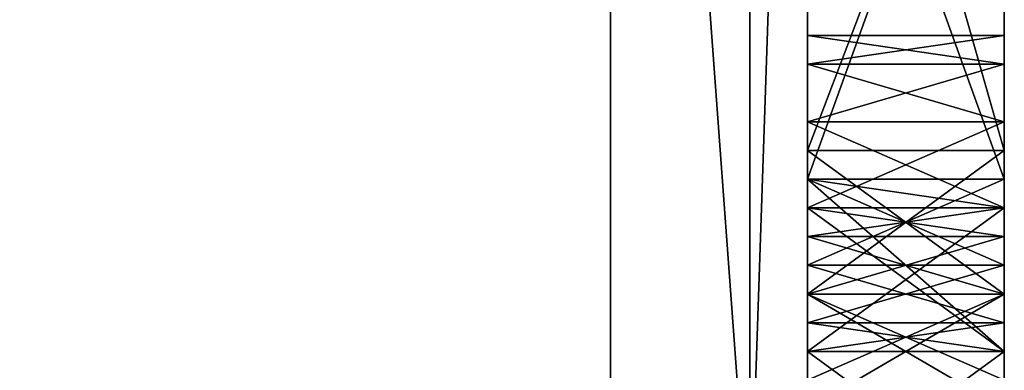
# Model space of a CAD drawing. Header units: millimetres. Extents: x -20 to 172, y -100 to 100.
# Tile 194 of 256: x -4 to 1, y 87.27 to 89.05. Entities that reach past the tile are written whole.
import ezdxf

# ---------------------------------------------------------------- set-up
doc = ezdxf.new("R2010")
doc.units = ezdxf.units.MM
doc.header["$LTSCALE"] = 37.722908
for name, color, linetype in [('105', 7, 'CONTINUOUS'), ('11', 7, 'CONTINUOUS'), ('12', 7, 'CONTINUOUS'), ('14', 7, 'CONTINUOUS'), ('275', 7, 'CONTINUOUS'), ('276', 7, 'CONTINUOUS'), ('277', 7, 'CONTINUOUS'), ('28', 7, 'CONTINUOUS'), ('29', 7, 'CONTINUOUS'), ('386', 7, 'CONTINUOUS'), ('387', 7, 'CONTINUOUS'), ('388', 7, 'CONTINUOUS'), ('389', 7, 'CONTINUOUS'), ('714', 7, 'CONTINUOUS'), ('715', 7, 'CONTINUOUS'), ('716', 7, 'CONTINUOUS'), ('720', 7, 'CONTINUOUS'), ('733', 7, 'CONTINUOUS'), ('734', 7, 'CONTINUOUS'), ('806', 7, 'CONTINUOUS'), ('807', 7, 'CONTINUOUS'), ('808', 7, 'CONTINUOUS'), ('809', 7, 'CONTINUOUS'), ('810', 7, 'CONTINUOUS'), ('811', 7, 'CONTINUOUS'), ('812', 7, 'CONTINUOUS'), ('813', 7, 'CONTINUOUS'), ('822', 7, 'CONTINUOUS'), ('835', 7, 'CONTINUOUS'), ('836', 7, 'CONTINUOUS'), ('837', 7, 'CONTINUOUS'), ('838', 7, 'CONTINUOUS'), ('839', 7, 'CONTINUOUS'), ('840', 7, 'CONTINUOUS'), ('841', 7, 'CONTINUOUS'), ('842', 7, 'CONTINUOUS'), ('843', 7, 'CONTINUOUS'), ('984', 7, 'CONTINUOUS'), ('985', 7, 'CONTINUOUS'), ('986', 7, 'CONTINUOUS'), ('987', 7, 'CONTINUOUS'), ('988', 7, 'CONTINUOUS'), ('989', 7, 'CONTINUOUS'), ('990', 7, 'CONTINUOUS'), ('991', 7, 'CONTINUOUS'), ('993', 7, 'CONTINUOUS')]:
    doc.layers.add(name, color=color, linetype=linetype)

msp = doc.modelspace()

# ---------------------------------------------------------------- linework, layer by layer
at = {"layer": '105', "color": 250, "linetype": 'Continuous', "true_color": 0x323232}
for points in [[(1, 88.3895, 2), (1, 91.8895, 2), (1, 91.0145, 2.7447), (1, 88.3895, 2)], [(1, 91.0145, 5.8723), (1, 88.3895, 5.8723), (1, 91.0145, 4.9787), (1, 91.0145, 5.8723)], [(1, 88.3895, 5.8723), (1, 88.2437, 4.9787), (1, 91.0145, 4.9787), (1, 88.3895, 5.8723)], [(1, 88.2437, 2.7447), (1, 88.3895, 2), (1, 91.0145, 2.7447), (1, 88.2437, 2.7447)], [(1, 88.9728, -4.9787), (1, 88.827, -3.9362), (1, 88.9728, -6.0213), (1, 88.9728, -4.9787)], [(1, 88.9728, -6.0213), (1, 88.827, -3.9362), (1, 88.827, -7.0638), (1, 88.9728, -6.0213)], [(1, 88.827, -3.9362), (1, 88.5353, -3.1915), (1, 88.827, -7.0638), (1, 88.827, -3.9362)], [(1, 88.827, -7.0638), (1, 88.5353, -3.1915), (1, 88.5353, -7.8085), (1, 88.827, -7.0638)], [(1, 88.5353, -3.1915), (1, 88.0978, -2.5957), (1, 88.5353, -7.8085), (1, 88.5353, -3.1915)], [(1, 88.5353, -7.8085), (1, 88.0978, -2.5957), (1, 88.2437, -5.7234), (1, 88.5353, -7.8085)], [(1, 88.0978, -8.4043), (1, 88.5353, -7.8085), (1, 88.0978, -6.9149), (1, 88.0978, -8.4043)], [(1, 88.0978, -6.9149), (1, 88.5353, -7.8085), (1, 88.2437, -6.0213), (1, 88.0978, -6.9149)], [(1, 88.2437, -6.0213), (1, 88.5353, -7.8085), (1, 88.2437, -5.7234), (1, 88.2437, -6.0213)], [(1, 88.3895, 5.8723), (1, 87.6603, 5.7234), (1, 88.2437, 4.9787), (1, 88.3895, 5.8723)], [(1, 87.6603, 2.1489), (1, 88.3895, 2), (1, 87.8062, 2.8936), (1, 87.6603, 2.1489)], [(1, 87.8062, 2.8936), (1, 88.3895, 2), (1, 88.2437, 2.7447), (1, 87.8062, 2.8936)], [(1, 88.2437, -5.7234), (1, 88.0978, -2.5957), (1, 88.0978, -4.0851), (1, 88.2437, -5.7234)], [(1, 87.3687, -6.3191), (1, 88.2437, -5.7234), (1, 87.6603, -5.2766), (1, 87.3687, -6.3191)], [(1, 87.6603, -5.2766), (1, 88.2437, -5.7234), (1, 87.952, -4.9787), (1, 87.6603, -5.2766)], [(1, 87.952, -4.9787), (1, 88.2437, -5.7234), (1, 88.0978, -4.5319), (1, 87.952, -4.9787)], [(1, 88.0978, -4.5319), (1, 88.2437, -5.7234), (1, 88.0978, -4.0851), (1, 88.0978, -4.5319)], [(1, 88.2437, 4.9787), (1, 87.6603, 5.7234), (1, 87.8062, 4.8298), (1, 88.2437, 4.9787)], [(1, 88.0978, -2.5957), (1, 87.3687, -2.1489), (1, 87.952, -3.6383), (1, 88.0978, -2.5957)], [(1, 88.0978, -4.0851), (1, 88.0978, -2.5957), (1, 87.952, -3.6383), (1, 88.0978, -4.0851)], [(1, 87.3687, -8.8511), (1, 88.0978, -8.4043), (1, 87.6603, -7.8085), (1, 87.3687, -8.8511)], [(1, 87.6603, -7.8085), (1, 88.0978, -8.4043), (1, 87.952, -7.3617), (1, 87.6603, -7.8085)], [(1, 87.952, -7.3617), (1, 88.0978, -8.4043), (1, 88.0978, -6.9149), (1, 87.952, -7.3617)], [(1, 87.952, -3.6383), (1, 87.3687, -2.1489), (1, 87.6603, -3.1915), (1, 87.952, -3.6383)], [(1, 87.8062, 4.8298), (1, 87.6603, 5.7234), (1, 87.5145, 4.5319), (1, 87.8062, 4.8298)], [(1, 87.5145, 3.1915), (1, 87.6603, 2.1489), (1, 87.8062, 2.8936), (1, 87.5145, 3.1915)], [(1, 87.6603, -3.1915), (1, 87.3687, -2.1489), (1, 87.2228, -2.8936), (1, 87.6603, -3.1915)], [(1, 87.2228, -8.1064), (1, 87.3687, -8.8511), (1, 87.6603, -7.8085), (1, 87.2228, -8.1064)], [(1, 87.2228, -5.5745), (1, 87.3687, -6.3191), (1, 87.6603, -5.2766), (1, 87.2228, -5.5745)], [(1, 87.6603, 5.7234), (1, 87.077, 5.2766), (1, 87.5145, 4.5319), (1, 87.6603, 5.7234)], [(1, 87.077, 2.5957), (1, 87.6603, 2.1489), (1, 87.3687, 3.6383), (1, 87.077, 2.5957)], [(1, 87.3687, 3.6383), (1, 87.6603, 2.1489), (1, 87.5145, 3.1915), (1, 87.3687, 3.6383)], [(1, 87.5145, 4.5319), (1, 87.077, 5.2766), (1, 87.3687, 4.0851), (1, 87.5145, 4.5319)], [(1, 87.3687, -2.1489), (1, 86.6395, -2), (1, 87.2228, -2.8936), (1, 87.3687, -2.1489)], [(1, 86.6395, -9), (1, 87.3687, -8.8511), (1, 86.7853, -8.2553), (1, 86.6395, -9)], [(1, 86.7853, -8.2553), (1, 87.3687, -8.8511), (1, 87.2228, -8.1064), (1, 86.7853, -8.2553)], [(1, 86.6395, -6.4681), (1, 87.3687, -6.3191), (1, 86.7853, -5.7234), (1, 86.6395, -6.4681)], [(1, 86.7853, -5.7234), (1, 87.3687, -6.3191), (1, 87.2228, -5.5745), (1, 86.7853, -5.7234)], [(1, 87.077, 5.2766), (1, 87.077, 2.5957), (1, 87.3687, 3.6383), (1, 87.077, 5.2766)], [(1, 87.3687, 4.0851), (1, 87.077, 5.2766), (1, 87.3687, 3.6383), (1, 87.3687, 4.0851)]]:
    msp.add_3dface(points, dxfattribs=at)
at = {"layer": '11', "color": 250, "linetype": 'Continuous', "true_color": 0x323232}
for points in [[(0, 94.9916, -27.8853), (0, 99), (0, 82.9712, -24.8451), (0, 94.9916, -27.8853)], [(0, 46.25), (0, 99), (0, 91.8895, 2), (0, 46.25)], [(0, 99), (0, 46.25), (0, 63.5978, -2), (0, 99)], [(0, 82.9712, -24.8451), (0, 99), (0, 78.0079, -20.634), (0, 82.9712, -24.8451)], [(0, 78.0079, -20.634), (0, 99), (0, 88.0978, -8.4043), (0, 78.0079, -20.634)], [(0, 88.0978, -8.4043), (0, 99), (0, 88.5353, -7.8085), (0, 88.0978, -8.4043)], [(0, 88.5353, -7.8085), (0, 99), (0, 88.827, -7.0638), (0, 88.5353, -7.8085)], [(0, 88.827, -7.0638), (0, 99), (0, 88.9728, -6.0213), (0, 88.827, -7.0638)], [(0, 88.9728, -6.0213), (0, 99), (0, 88.9728, -4.9787), (0, 88.9728, -6.0213)], [(0, 88.9728, -4.9787), (0, 99), (0, 88.827, -3.9362), (0, 88.9728, -4.9787)], [(0, 88.827, -3.9362), (0, 99), (0, 88.5353, -3.1915), (0, 88.827, -3.9362)], [(0, 88.5353, -3.1915), (0, 99), (0, 88.0978, -2.5957), (0, 88.5353, -3.1915)], [(0, 88.0978, -2.5957), (0, 99), (0, 87.3687, -2.1489), (0, 88.0978, -2.5957)], [(0, 87.3687, -2.1489), (0, 99), (0, 86.6395, -2), (0, 87.3687, -2.1489)], [(0, 86.6395, -2), (0, 99), (0, 85.9103, -2), (0, 86.6395, -2)], [(0, 85.9103, -2), (0, 99), (0, 80.3687, -2), (0, 85.9103, -2)], [(0, 80.3687, -2), (0, 99), (0, 79.4937, -2), (0, 80.3687, -2)], [(0, 79.4937, -2), (0, 99), (0, 70.452, -2), (0, 79.4937, -2)], [(0, 70.452, -2), (0, 99), (0, 69.577, -2), (0, 70.452, -2)], [(0, 69.577, -2), (0, 99), (0, 63.5978, -2), (0, 69.577, -2)], [(0, 83.2874, -53.5182), (0, 94.9916, -27.8853), (0, 65.2306, -52.5027), (0, 83.2874, -53.5182)], [(0, 82.039, -37.1982), (0, 94.9916, -27.8853), (0, 84.5127, -31.1724), (0, 82.039, -37.1982)], [(0, 94.9916, -27.8853), (0, 82.039, -37.1982), (0, 64.6119, -51.884), (0, 94.9916, -27.8853)], [(0, 84.5127, -31.1724), (0, 94.9916, -27.8853), (0, 82.9712, -24.8451), (0, 84.5127, -31.1724)], [(0, 65.2306, -52.5027), (0, 94.9916, -27.8853), (0, 64.6119, -51.884), (0, 65.2306, -52.5027)], [(0, 94.9916, 27.8853), (0, 83.2874, 53.5182), (0, 84.3134, 31.7073), (0, 94.9916, 27.8853)], [(0, 70.9556, 18.2359), (0, 94.9916, 27.8853), (0, 77.8756, 21.128), (0, 70.9556, 18.2359)], [(0, 94.9916, 27.8853), (0, 70.9556, 18.2359), (0, 68.2645, 9.8936), (0, 94.9916, 27.8853)], [(0, 77.8756, 21.128), (0, 94.9916, 27.8853), (0, 82.8121, 25.3704), (0, 77.8756, 21.128)], [(0, 82.8121, 25.3704), (0, 94.9916, 27.8853), (0, 84.3134, 31.7073), (0, 82.8121, 25.3704)], [(0, 91.0145, 9), (0, 94.9916, 27.8853), (0, 85.327, 9), (0, 91.0145, 9)], [(0, 84.452, 9), (0, 94.9916, 27.8853), (0, 80.8062, 9), (0, 84.452, 9)], [(0, 94.9916, 27.8853), (0, 84.452, 9), (0, 85.327, 9), (0, 94.9916, 27.8853)], [(0, 80.8062, 9), (0, 94.9916, 27.8853), (0, 79.4937, 9), (0, 80.8062, 9)], [(0, 79.4937, 9), (0, 94.9916, 27.8853), (0, 77.452, 9), (0, 79.4937, 9)], [(0, 77.452, 9), (0, 94.9916, 27.8853), (0, 76.577, 9), (0, 77.452, 9)], [(0, 76.577, 9), (0, 94.9916, 27.8853), (0, 72.7853, 9), (0, 76.577, 9)], [(0, 72.7853, 9), (0, 94.9916, 27.8853), (0, 68.9937, 9.8936), (0, 72.7853, 9)], [(0, 68.9937, 9.8936), (0, 94.9916, 27.8853), (0, 68.2645, 9.8936), (0, 68.9937, 9.8936)], [(0, 88.3895, 2), (0, 46.25), (0, 91.8895, 2), (0, 88.3895, 2)], [(0, 91.0145, 5.8723), (0, 91.0145, 9), (0, 88.3895, 5.8723), (0, 91.0145, 5.8723)], [(0, 88.3895, 5.8723), (0, 91.0145, 9), (0, 87.6603, 5.7234), (0, 88.3895, 5.8723)], [(0, 87.6603, 5.7234), (0, 91.0145, 9), (0, 87.077, 5.2766), (0, 87.6603, 5.7234)], [(0, 87.077, 5.2766), (0, 91.0145, 9), (0, 85.327, 9), (0, 87.077, 5.2766)], [(0, 88.2437, 4.9787), (0, 87.8062, 4.8298), (0, 91.0145, 4.9787), (0, 88.2437, 4.9787)], [(0, 91.0145, 4.9787), (0, 87.8062, 4.8298), (0, 87.5145, 4.5319), (0, 91.0145, 4.9787)], [(0, 91.0145, 2.7447), (0, 91.0145, 4.9787), (0, 88.2437, 2.7447), (0, 91.0145, 2.7447)], [(0, 88.2437, 2.7447), (0, 91.0145, 4.9787), (0, 87.8062, 2.8936), (0, 88.2437, 2.7447)], [(0, 87.8062, 2.8936), (0, 91.0145, 4.9787), (0, 87.5145, 3.1915), (0, 87.8062, 2.8936)], [(0, 87.5145, 3.1915), (0, 91.0145, 4.9787), (0, 87.3687, 3.6383), (0, 87.5145, 3.1915)], [(0, 87.3687, 3.6383), (0, 91.0145, 4.9787), (0, 87.3687, 4.0851), (0, 87.3687, 3.6383)], [(0, 87.3687, 4.0851), (0, 91.0145, 4.9787), (0, 87.5145, 4.5319), (0, 87.3687, 4.0851)], [(0, 46.25), (0, 88.3895, 2), (0, 85.327, 2), (0, 46.25)], [(0, 88.3895, 2), (0, 87.6603, 2.1489), (0, 85.327, 2), (0, 88.3895, 2)], [(0, 88.2437, -5.7234), (0, 87.3687, -6.3191), (0, 88.2437, -6.0213), (0, 88.2437, -5.7234)], [(0, 88.2437, -6.0213), (0, 87.3687, -6.3191), (0, 88.0978, -6.9149), (0, 88.2437, -6.0213)], [(0, 87.3687, -8.8511), (0, 78.0079, -20.634), (0, 88.0978, -8.4043), (0, 87.3687, -8.8511)], [(0, 87.3687, -6.3191), (0, 86.6395, -6.4681), (0, 88.0978, -6.9149), (0, 87.3687, -6.3191)], [(0, 88.0978, -6.9149), (0, 86.6395, -6.4681), (0, 84.0145, -7.3617), (0, 88.0978, -6.9149)], [(0, 87.952, -7.3617), (0, 88.0978, -6.9149), (0, 84.7437, -7.3617), (0, 87.952, -7.3617)], [(0, 84.7437, -7.3617), (0, 88.0978, -6.9149), (0, 84.0145, -7.3617), (0, 84.7437, -7.3617)], [(0, 84.452, -4.5319), (0, 84.5978, -4.9787), (0, 88.0978, -4.5319), (0, 84.452, -4.5319)], [(0, 88.0978, -4.5319), (0, 84.5978, -4.9787), (0, 87.952, -4.9787), (0, 88.0978, -4.5319)], [(0, 84.452, -4.0851), (0, 84.452, -4.5319), (0, 88.0978, -4.0851), (0, 84.452, -4.0851)], [(0, 88.0978, -4.0851), (0, 84.452, -4.5319), (0, 88.0978, -4.5319), (0, 88.0978, -4.0851)], [(0, 87.952, -3.6383), (0, 84.452, -4.0851), (0, 88.0978, -4.0851), (0, 87.952, -3.6383)], [(0, 87.6603, -7.8085), (0, 87.952, -7.3617), (0, 85.0353, -7.8085), (0, 87.6603, -7.8085)], [(0, 85.0353, -7.8085), (0, 87.952, -7.3617), (0, 84.7437, -7.3617), (0, 85.0353, -7.8085)], [(0, 84.8895, -5.2766), (0, 87.6603, -5.2766), (0, 87.952, -4.9787), (0, 84.8895, -5.2766)], [(0, 84.5978, -4.9787), (0, 84.8895, -5.2766), (0, 87.952, -4.9787), (0, 84.5978, -4.9787)], [(0, 84.5978, -3.6383), (0, 84.452, -4.0851), (0, 87.952, -3.6383), (0, 84.5978, -3.6383)], [(0, 87.6603, -3.1915), (0, 84.5978, -3.6383), (0, 87.952, -3.6383), (0, 87.6603, -3.1915)], [(0, 87.2228, -8.1064), (0, 87.6603, -7.8085), (0, 85.4728, -8.1064), (0, 87.2228, -8.1064)], [(0, 85.4728, -8.1064), (0, 87.6603, -7.8085), (0, 85.0353, -7.8085), (0, 85.4728, -8.1064)], [(0, 87.6603, 2.1489), (0, 87.077, 2.5957), (0, 85.327, 2), (0, 87.6603, 2.1489)], [(0, 87.2228, -5.5745), (0, 87.6603, -5.2766), (0, 85.327, -5.5745), (0, 87.2228, -5.5745)], [(0, 85.327, -5.5745), (0, 87.6603, -5.2766), (0, 84.8895, -5.2766), (0, 85.327, -5.5745)], [(0, 84.8895, -3.1915), (0, 84.5978, -3.6383), (0, 87.6603, -3.1915), (0, 84.8895, -3.1915)], [(0, 87.2228, -2.8936), (0, 84.8895, -3.1915), (0, 87.6603, -3.1915), (0, 87.2228, -2.8936)], [(0, 64.5793, -17.2951), (0, 71.0698, -17.7859), (0, 87.3687, -8.8511), (0, 64.5793, -17.2951)], [(0, 71.0698, -17.7859), (0, 78.0079, -20.634), (0, 87.3687, -8.8511), (0, 71.0698, -17.7859)], [(0, 86.6395, -9), (0, 64.5793, -17.2951), (0, 87.3687, -8.8511), (0, 86.6395, -9)]]:
    msp.add_3dface(points, dxfattribs=at)
at = {"layer": '12', "color": 250, "linetype": 'Continuous', "true_color": 0x323232}
for points in [[(-18, 84.1254, -54.0641), (-18, 95.9493, -28.1733), (-1, 84.1254, -54.0641), (-18, 84.1254, -54.0641)], [(-1, 84.1254, -54.0641), (-18, 95.9493, -28.1733), (-1, 95.9493, -28.1733), (-1, 84.1254, -54.0641)]]:
    msp.add_3dface(points, dxfattribs=at)
at = {"layer": '14', "color": 250, "linetype": 'Continuous', "true_color": 0x323232}
for points in [[(-18, 95.9493, 28.1733), (-18, 84.1254, 54.0641), (-1, 95.9493, 28.1733), (-18, 95.9493, 28.1733)], [(-1, 95.9493, 28.1733), (-18, 84.1254, 54.0641), (-1, 84.1254, 54.0641), (-1, 95.9493, 28.1733)]]:
    msp.add_3dface(points, dxfattribs=at)
at = {"layer": '275', "color": 250, "linetype": 'Continuous', "true_color": 0x323232}
for points in [[(0, 86.6395, -6.4681), (0, 87.3687, -6.3191), (1, 87.3687, -6.3191), (0, 86.6395, -6.4681)], [(0, 86.6395, -6.4681), (1, 87.3687, -6.3191), (1, 86.6395, -6.4681), (0, 86.6395, -6.4681)]]:
    msp.add_3dface(points, dxfattribs=at)
at = {"layer": '276', "color": 250, "linetype": 'Continuous', "true_color": 0x323232}
for points in [[(0, 87.3687, -6.3191), (0, 88.2437, -5.7234), (1, 87.3687, -6.3191), (0, 87.3687, -6.3191)], [(0, 88.2437, -5.7234), (1, 88.2437, -5.7234), (1, 87.3687, -6.3191), (0, 88.2437, -5.7234)]]:
    msp.add_3dface(points, dxfattribs=at)
at = {"layer": '277', "color": 250, "linetype": 'Continuous', "true_color": 0x323232}
for points in [[(0, 88.2437, -5.7234), (0, 88.2437, -6.0213), (1, 88.2437, -6.0213), (0, 88.2437, -5.7234)], [(0, 88.2437, -5.7234), (1, 88.2437, -6.0213), (1, 88.2437, -5.7234), (0, 88.2437, -5.7234)]]:
    msp.add_3dface(points, dxfattribs=at)
at = {"layer": '28', "color": 250, "linetype": 'Continuous', "true_color": 0x323232}
for points in [[(-0.2929, 96.3097, 25.8061), (-1, 95.9493, 28.1733), (-0.2929, 86.3489, 49.8536), (-0.2929, 96.3097, 25.8061)], [(0, 94.9916, 27.8853), (-0.2929, 96.3097, 25.8061), (-0.2929, 86.3489, 49.8536), (0, 94.9916, 27.8853)], [(-1, 95.9493, 28.1733), (-1, 84.1254, 54.0641), (-0.2929, 86.3489, 49.8536), (-1, 95.9493, 28.1733)], [(0, 83.2874, 53.5182), (0, 94.9916, 27.8853), (-0.2929, 86.3489, 49.8536), (0, 83.2874, 53.5182)]]:
    msp.add_3dface(points, dxfattribs=at)
at = {"layer": '29', "color": 250, "linetype": 'Continuous', "true_color": 0x323232}
for points in [[(-0.2929, 86.3489, -49.8536), (-1, 95.9493, -28.1733), (-0.2929, 96.3097, -25.8061), (-0.2929, 86.3489, -49.8536)], [(0, 94.9916, -27.8853), (-0.2929, 86.3489, -49.8536), (-0.2929, 96.3097, -25.8061), (0, 94.9916, -27.8853)], [(-1, 84.1254, -54.0641), (-1, 95.9493, -28.1733), (-0.2929, 86.3489, -49.8536), (-1, 84.1254, -54.0641)], [(0, 94.9916, -27.8853), (0, 83.2874, -53.5182), (-0.2929, 86.3489, -49.8536), (0, 94.9916, -27.8853)]]:
    msp.add_3dface(points, dxfattribs=at)
at = {"layer": '386', "color": 250, "linetype": 'Continuous', "true_color": 0x323232}
for points in [[(0, 87.6603, -7.8085), (0, 87.2228, -8.1064), (1, 87.2228, -8.1064), (0, 87.6603, -7.8085)], [(0, 87.6603, -7.8085), (1, 87.2228, -8.1064), (1, 87.6603, -7.8085), (0, 87.6603, -7.8085)]]:
    msp.add_3dface(points, dxfattribs=at)
at = {"layer": '387', "color": 250, "linetype": 'Continuous', "true_color": 0x323232}
for points in [[(0, 87.952, -7.3617), (0, 87.6603, -7.8085), (1, 87.6603, -7.8085), (0, 87.952, -7.3617)], [(0, 87.952, -7.3617), (1, 87.6603, -7.8085), (1, 87.952, -7.3617), (0, 87.952, -7.3617)]]:
    msp.add_3dface(points, dxfattribs=at)
at = {"layer": '388', "color": 250, "linetype": 'Continuous', "true_color": 0x323232}
for points in [[(0, 88.0978, -6.9149), (0, 87.952, -7.3617), (1, 87.952, -7.3617), (0, 88.0978, -6.9149)], [(0, 88.0978, -6.9149), (1, 87.952, -7.3617), (1, 88.0978, -6.9149), (0, 88.0978, -6.9149)]]:
    msp.add_3dface(points, dxfattribs=at)
at = {"layer": '389', "color": 250, "linetype": 'Continuous', "true_color": 0x323232}
for points in [[(0, 88.2437, -6.0213), (0, 88.0978, -6.9149), (1, 88.0978, -6.9149), (0, 88.2437, -6.0213)], [(0, 88.2437, -6.0213), (1, 88.0978, -6.9149), (1, 88.2437, -6.0213), (0, 88.2437, -6.0213)]]:
    msp.add_3dface(points, dxfattribs=at)
at = {"layer": '714', "color": 250, "linetype": 'Continuous', "true_color": 0x323232}
for points in [[(0, 87.6603, 5.7234), (0, 87.077, 5.2766), (1, 87.077, 5.2766), (0, 87.6603, 5.7234)], [(0, 87.6603, 5.7234), (1, 87.077, 5.2766), (1, 87.6603, 5.7234), (0, 87.6603, 5.7234)]]:
    msp.add_3dface(points, dxfattribs=at)
at = {"layer": '715', "color": 250, "linetype": 'Continuous', "true_color": 0x323232}
for points in [[(0, 88.3895, 5.8723), (0, 87.6603, 5.7234), (1, 87.6603, 5.7234), (0, 88.3895, 5.8723)], [(0, 88.3895, 5.8723), (1, 87.6603, 5.7234), (1, 88.3895, 5.8723), (0, 88.3895, 5.8723)]]:
    msp.add_3dface(points, dxfattribs=at)
at = {"layer": '716', "color": 250, "linetype": 'Continuous', "true_color": 0x323232}
for points in [[(0, 91.0145, 5.8723), (0, 88.3895, 5.8723), (1, 91.0145, 5.8723), (0, 91.0145, 5.8723)], [(0, 88.3895, 5.8723), (1, 88.3895, 5.8723), (1, 91.0145, 5.8723), (0, 88.3895, 5.8723)]]:
    msp.add_3dface(points, dxfattribs=at)
at = {"layer": '720', "color": 250, "linetype": 'Continuous', "true_color": 0x323232}
for points in [[(0, 88.3895, 2), (0, 91.8895, 2), (1, 88.3895, 2), (0, 88.3895, 2)], [(0, 91.8895, 2), (1, 91.8895, 2), (1, 88.3895, 2), (0, 91.8895, 2)]]:
    msp.add_3dface(points, dxfattribs=at)
at = {"layer": '733', "color": 250, "linetype": 'Continuous', "true_color": 0x323232}
for points in [[(0, 87.077, 2.5957), (0, 87.6603, 2.1489), (1, 87.6603, 2.1489), (0, 87.077, 2.5957)], [(0, 87.077, 2.5957), (1, 87.6603, 2.1489), (1, 87.077, 2.5957), (0, 87.077, 2.5957)]]:
    msp.add_3dface(points, dxfattribs=at)
at = {"layer": '734', "color": 250, "linetype": 'Continuous', "true_color": 0x323232}
for points in [[(0, 87.6603, 2.1489), (0, 88.3895, 2), (1, 88.3895, 2), (0, 87.6603, 2.1489)], [(0, 87.6603, 2.1489), (1, 88.3895, 2), (1, 87.6603, 2.1489), (0, 87.6603, 2.1489)]]:
    msp.add_3dface(points, dxfattribs=at)
at = {"layer": '806', "color": 250, "linetype": 'Continuous', "true_color": 0x323232}
for points in [[(0, 88.827, -3.9362), (0, 88.5353, -3.1915), (1, 88.5353, -3.1915), (0, 88.827, -3.9362)], [(0, 88.827, -3.9362), (1, 88.5353, -3.1915), (1, 88.827, -3.9362), (0, 88.827, -3.9362)]]:
    msp.add_3dface(points, dxfattribs=at)
at = {"layer": '807', "color": 250, "linetype": 'Continuous', "true_color": 0x323232}
for points in [[(0, 88.9728, -4.9787), (0, 88.827, -3.9362), (1, 88.9728, -4.9787), (0, 88.9728, -4.9787)], [(0, 88.827, -3.9362), (1, 88.827, -3.9362), (1, 88.9728, -4.9787), (0, 88.827, -3.9362)]]:
    msp.add_3dface(points, dxfattribs=at)
at = {"layer": '808', "color": 250, "linetype": 'Continuous', "true_color": 0x323232}
for points in [[(0, 88.9728, -6.0213), (0, 88.9728, -4.9787), (1, 88.9728, -6.0213), (0, 88.9728, -6.0213)], [(0, 88.9728, -4.9787), (1, 88.9728, -4.9787), (1, 88.9728, -6.0213), (0, 88.9728, -4.9787)]]:
    msp.add_3dface(points, dxfattribs=at)
at = {"layer": '809', "color": 250, "linetype": 'Continuous', "true_color": 0x323232}
for points in [[(0, 88.827, -7.0638), (0, 88.9728, -6.0213), (1, 88.827, -7.0638), (0, 88.827, -7.0638)], [(0, 88.9728, -6.0213), (1, 88.9728, -6.0213), (1, 88.827, -7.0638), (0, 88.9728, -6.0213)]]:
    msp.add_3dface(points, dxfattribs=at)
at = {"layer": '810', "color": 250, "linetype": 'Continuous', "true_color": 0x323232}
for points in [[(0, 88.5353, -7.8085), (0, 88.827, -7.0638), (1, 88.827, -7.0638), (0, 88.5353, -7.8085)], [(0, 88.5353, -7.8085), (1, 88.827, -7.0638), (1, 88.5353, -7.8085), (0, 88.5353, -7.8085)]]:
    msp.add_3dface(points, dxfattribs=at)
at = {"layer": '811', "color": 250, "linetype": 'Continuous', "true_color": 0x323232}
for points in [[(0, 88.0978, -8.4043), (0, 88.5353, -7.8085), (1, 88.5353, -7.8085), (0, 88.0978, -8.4043)], [(0, 88.0978, -8.4043), (1, 88.5353, -7.8085), (1, 88.0978, -8.4043), (0, 88.0978, -8.4043)]]:
    msp.add_3dface(points, dxfattribs=at)
at = {"layer": '812', "color": 250, "linetype": 'Continuous', "true_color": 0x323232}
for points in [[(0, 87.3687, -8.8511), (0, 88.0978, -8.4043), (1, 88.0978, -8.4043), (0, 87.3687, -8.8511)], [(0, 87.3687, -8.8511), (1, 88.0978, -8.4043), (1, 87.3687, -8.8511), (0, 87.3687, -8.8511)]]:
    msp.add_3dface(points, dxfattribs=at)
at = {"layer": '813', "color": 250, "linetype": 'Continuous', "true_color": 0x323232}
for points in [[(0, 86.6395, -9), (0, 87.3687, -8.8511), (1, 87.3687, -8.8511), (0, 86.6395, -9)], [(0, 86.6395, -9), (1, 87.3687, -8.8511), (1, 86.6395, -9), (0, 86.6395, -9)]]:
    msp.add_3dface(points, dxfattribs=at)
at = {"layer": '822', "color": 250, "linetype": 'Continuous', "true_color": 0x323232}
for points in [[(0, 87.6603, -5.2766), (0, 87.2228, -5.5745), (1, 87.2228, -5.5745), (0, 87.6603, -5.2766)], [(0, 87.6603, -5.2766), (1, 87.2228, -5.5745), (1, 87.6603, -5.2766), (0, 87.6603, -5.2766)]]:
    msp.add_3dface(points, dxfattribs=at)
at = {"layer": '835', "color": 250, "linetype": 'Continuous', "true_color": 0x323232}
for points in [[(0, 87.3687, -2.1489), (0, 86.6395, -2), (1, 86.6395, -2), (0, 87.3687, -2.1489)], [(0, 87.3687, -2.1489), (1, 86.6395, -2), (1, 87.3687, -2.1489), (0, 87.3687, -2.1489)]]:
    msp.add_3dface(points, dxfattribs=at)
at = {"layer": '836', "color": 250, "linetype": 'Continuous', "true_color": 0x323232}
for points in [[(0, 88.0978, -2.5957), (0, 87.3687, -2.1489), (1, 87.3687, -2.1489), (0, 88.0978, -2.5957)], [(0, 88.0978, -2.5957), (1, 87.3687, -2.1489), (1, 88.0978, -2.5957), (0, 88.0978, -2.5957)]]:
    msp.add_3dface(points, dxfattribs=at)
at = {"layer": '837', "color": 250, "linetype": 'Continuous', "true_color": 0x323232}
for points in [[(0, 88.5353, -3.1915), (0, 88.0978, -2.5957), (1, 88.0978, -2.5957), (0, 88.5353, -3.1915)], [(0, 88.5353, -3.1915), (1, 88.0978, -2.5957), (1, 88.5353, -3.1915), (0, 88.5353, -3.1915)]]:
    msp.add_3dface(points, dxfattribs=at)
at = {"layer": '838', "color": 250, "linetype": 'Continuous', "true_color": 0x323232}
for points in [[(0, 87.952, -4.9787), (0, 87.6603, -5.2766), (1, 87.6603, -5.2766), (0, 87.952, -4.9787)], [(0, 87.952, -4.9787), (1, 87.6603, -5.2766), (1, 87.952, -4.9787), (0, 87.952, -4.9787)]]:
    msp.add_3dface(points, dxfattribs=at)
at = {"layer": '839', "color": 250, "linetype": 'Continuous', "true_color": 0x323232}
for points in [[(0, 88.0978, -4.5319), (0, 87.952, -4.9787), (1, 87.952, -4.9787), (0, 88.0978, -4.5319)], [(0, 88.0978, -4.5319), (1, 87.952, -4.9787), (1, 88.0978, -4.5319), (0, 88.0978, -4.5319)]]:
    msp.add_3dface(points, dxfattribs=at)
at = {"layer": '840', "color": 250, "linetype": 'Continuous', "true_color": 0x323232}
for points in [[(0, 88.0978, -4.0851), (0, 88.0978, -4.5319), (1, 88.0978, -4.5319), (0, 88.0978, -4.0851)], [(0, 88.0978, -4.0851), (1, 88.0978, -4.5319), (1, 88.0978, -4.0851), (0, 88.0978, -4.0851)]]:
    msp.add_3dface(points, dxfattribs=at)
at = {"layer": '841', "color": 250, "linetype": 'Continuous', "true_color": 0x323232}
for points in [[(0, 87.952, -3.6383), (0, 88.0978, -4.0851), (1, 88.0978, -4.0851), (0, 87.952, -3.6383)], [(0, 87.952, -3.6383), (1, 88.0978, -4.0851), (1, 87.952, -3.6383), (0, 87.952, -3.6383)]]:
    msp.add_3dface(points, dxfattribs=at)
at = {"layer": '842', "color": 250, "linetype": 'Continuous', "true_color": 0x323232}
for points in [[(0, 87.6603, -3.1915), (0, 87.952, -3.6383), (1, 87.952, -3.6383), (0, 87.6603, -3.1915)], [(0, 87.6603, -3.1915), (1, 87.952, -3.6383), (1, 87.6603, -3.1915), (0, 87.6603, -3.1915)]]:
    msp.add_3dface(points, dxfattribs=at)
at = {"layer": '843', "color": 250, "linetype": 'Continuous', "true_color": 0x323232}
for points in [[(0, 87.2228, -2.8936), (0, 87.6603, -3.1915), (1, 87.6603, -3.1915), (0, 87.2228, -2.8936)], [(0, 87.2228, -2.8936), (1, 87.6603, -3.1915), (1, 87.2228, -2.8936), (0, 87.2228, -2.8936)]]:
    msp.add_3dface(points, dxfattribs=at)
at = {"layer": '984', "color": 250, "linetype": 'Continuous', "true_color": 0x323232}
for points in [[(0, 87.8062, 4.8298), (0, 88.2437, 4.9787), (1, 88.2437, 4.9787), (0, 87.8062, 4.8298)], [(0, 87.8062, 4.8298), (1, 88.2437, 4.9787), (1, 87.8062, 4.8298), (0, 87.8062, 4.8298)]]:
    msp.add_3dface(points, dxfattribs=at)
at = {"layer": '985', "color": 250, "linetype": 'Continuous', "true_color": 0x323232}
for points in [[(0, 87.5145, 4.5319), (0, 87.8062, 4.8298), (1, 87.8062, 4.8298), (0, 87.5145, 4.5319)], [(0, 87.5145, 4.5319), (1, 87.8062, 4.8298), (1, 87.5145, 4.5319), (0, 87.5145, 4.5319)]]:
    msp.add_3dface(points, dxfattribs=at)
at = {"layer": '986', "color": 250, "linetype": 'Continuous', "true_color": 0x323232}
for points in [[(0, 87.3687, 4.0851), (0, 87.5145, 4.5319), (1, 87.5145, 4.5319), (0, 87.3687, 4.0851)], [(0, 87.3687, 4.0851), (1, 87.5145, 4.5319), (1, 87.3687, 4.0851), (0, 87.3687, 4.0851)]]:
    msp.add_3dface(points, dxfattribs=at)
at = {"layer": '987', "color": 250, "linetype": 'Continuous', "true_color": 0x323232}
for points in [[(0, 87.3687, 3.6383), (0, 87.3687, 4.0851), (1, 87.3687, 4.0851), (0, 87.3687, 3.6383)], [(0, 87.3687, 3.6383), (1, 87.3687, 4.0851), (1, 87.3687, 3.6383), (0, 87.3687, 3.6383)]]:
    msp.add_3dface(points, dxfattribs=at)
at = {"layer": '988', "color": 250, "linetype": 'Continuous', "true_color": 0x323232}
for points in [[(0, 87.5145, 3.1915), (0, 87.3687, 3.6383), (1, 87.3687, 3.6383), (0, 87.5145, 3.1915)], [(0, 87.5145, 3.1915), (1, 87.3687, 3.6383), (1, 87.5145, 3.1915), (0, 87.5145, 3.1915)]]:
    msp.add_3dface(points, dxfattribs=at)
at = {"layer": '989', "color": 250, "linetype": 'Continuous', "true_color": 0x323232}
for points in [[(0, 87.8062, 2.8936), (0, 87.5145, 3.1915), (1, 87.5145, 3.1915), (0, 87.8062, 2.8936)], [(0, 87.8062, 2.8936), (1, 87.5145, 3.1915), (1, 87.8062, 2.8936), (0, 87.8062, 2.8936)]]:
    msp.add_3dface(points, dxfattribs=at)
at = {"layer": '990', "color": 250, "linetype": 'Continuous', "true_color": 0x323232}
for points in [[(0, 88.2437, 2.7447), (0, 87.8062, 2.8936), (1, 87.8062, 2.8936), (0, 88.2437, 2.7447)], [(0, 88.2437, 2.7447), (1, 87.8062, 2.8936), (1, 88.2437, 2.7447), (0, 88.2437, 2.7447)]]:
    msp.add_3dface(points, dxfattribs=at)
at = {"layer": '991', "color": 250, "linetype": 'Continuous', "true_color": 0x323232}
for points in [[(0, 91.0145, 2.7447), (0, 88.2437, 2.7447), (1, 91.0145, 2.7447), (0, 91.0145, 2.7447)], [(0, 88.2437, 2.7447), (1, 88.2437, 2.7447), (1, 91.0145, 2.7447), (0, 88.2437, 2.7447)]]:
    msp.add_3dface(points, dxfattribs=at)
at = {"layer": '993', "color": 250, "linetype": 'Continuous', "true_color": 0x323232}
for points in [[(0, 88.2437, 4.9787), (0, 91.0145, 4.9787), (1, 88.2437, 4.9787), (0, 88.2437, 4.9787)], [(1, 88.2437, 4.9787), (0, 91.0145, 4.9787), (1, 91.0145, 4.9787), (1, 88.2437, 4.9787)]]:
    msp.add_3dface(points, dxfattribs=at)

doc.saveas('drawing.dxf')
